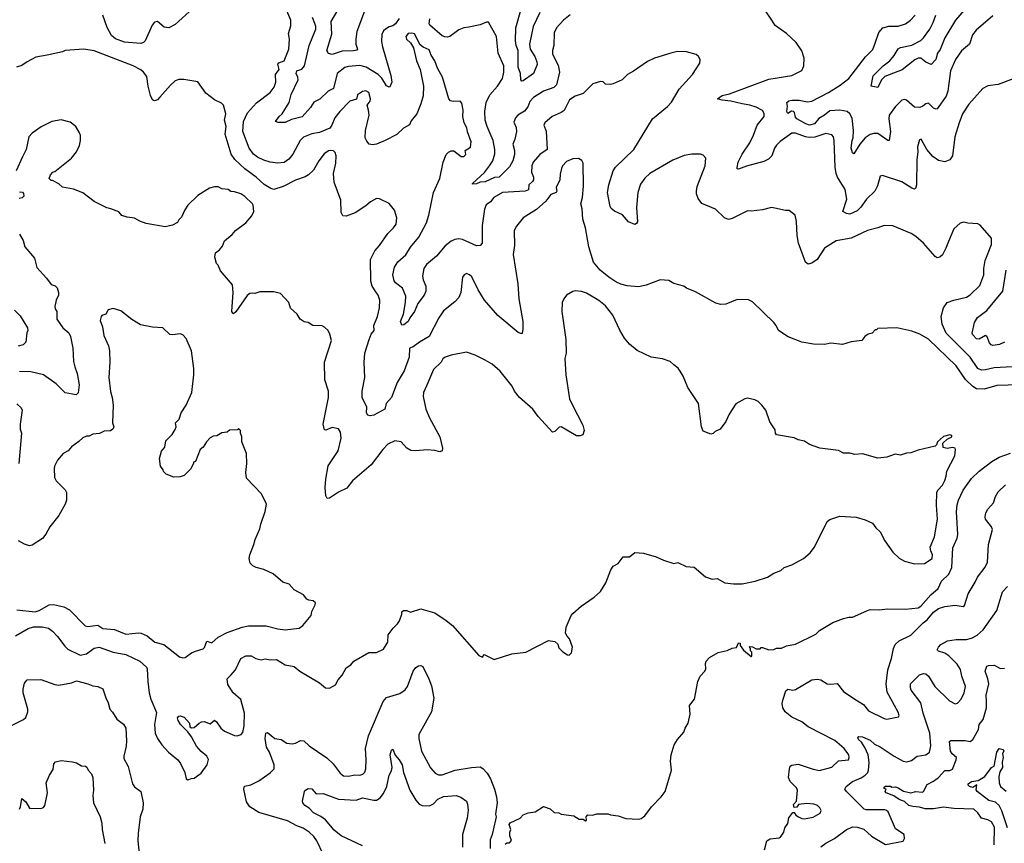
# Model space of a CAD drawing. Extents: x 1771496 to 1971148, y 471553 to 643630.
# Tile 124 of 256: x 1895837 to 1903614, y 517086 to 523589. Entities that reach past the tile are written whole.
import ezdxf

# ---------------------------------------------------------------- set-up
doc = ezdxf.new("R2010")
doc.units = 0

msp = doc.modelspace()

# ---------------------------------------------------------------- linework, layer by layer
at = {"layer": '0CON10XD'}
for points in [[(1897205, 523676.2), (1897065, 523551.2), (1897015.8, 523524.2), (1896978.8, 523528.8), (1896925, 523573.8), (1896901.9, 523568.1), (1896884.5, 523545.5), (1896828.5, 523421.5), (1896815, 523408.1), (1896795, 523401.8), (1896665, 523412.6), (1896595, 523437.6), (1896561.5, 523465), (1896528.1, 523528.1), (1896493.5, 523625)], [(1897979.8, 523540.2), (1897980, 523585), (1897925, 523707.5)], [(1898561.1, 523655), (1898500, 523495), (1898491.1, 523435), (1898491.9, 523395), (1898505.7, 523355), (1898500.9, 523349.1), (1898475, 523342.7), (1898385, 523340), (1898305, 523314.4), (1898275, 523321.2), (1898262, 523345), (1898301.8, 523475), (1898296.7, 523575), (1898348.9, 523665)], [(1899944.6, 523645), (1899893.3, 523535), (1899862.9, 523395), (1899869.4, 523355), (1899905, 523298.1), (1899922.5, 523255), (1899924.3, 523235), (1899895.8, 523165), (1899815, 523105.8), (1899802.5, 523102.5), (1899794.4, 523114.4), (1899792.5, 523165), (1899774.8, 523215), (1899775.4, 523345), (1899758.4, 523385), (1899752.4, 523422.4), (1899757.3, 523525), (1899794.5, 523664.5)], [(1901778.8, 523585), (1901716.7, 523675)], [(1903296.4, 523665), (1903227.7, 523585), (1903143.3, 523446.7), (1903107.6, 523352.4), (1903087.1, 523325), (1903073.1, 523275), (1903035.6, 523234.4), (1902995, 523254.5), (1902955, 523284.4), (1902935, 523285.5), (1902908.1, 523271.9), (1902807.6, 523192.4), (1902670.4, 523139.6), (1902645.3, 523114.7), (1902615, 523052.5), (1902562.5, 523065), (1902577.3, 523145), (1902657.5, 523225), (1902709.6, 523265), (1902743.9, 523306.1), (1902775, 523357.5), (1902795, 523368), (1902885, 523387.3), (1902954.2, 523425), (1902975, 523446.7), (1903026.3, 523513.7), (1903052.7, 523567.3), (1903072.2, 523625)], [(1898835, 523599.2), (1898805, 523556.9), (1898785, 523540), (1898755, 523531.9), (1898726, 523515), (1898710.2, 523499.8), (1898697.9, 523472.1), (1898694.5, 523415.5), (1898701.5, 523375), (1898768.9, 523148.9), (1898775.6, 523095), (1898761.7, 523058.3), (1898755, 523056), (1898735, 523067.8), (1898697.2, 523127.2), (1898669.1, 523155), (1898575, 523214.1), (1898524.1, 523225.9), (1898431.6, 523218.4), (1898405, 523211.8), (1898345.5, 523164.5), (1898315.7, 523045), (1898273.5, 523025), (1898208.4, 522961.6), (1898161.5, 522938.5), (1898134.4, 522895), (1898068.9, 522821.1), (1897985, 522801.9), (1897935, 522777.1), (1897878.3, 522778.3), (1897857.5, 522785), (1897886.1, 522823.9), (1897911.4, 522845), (1897965.6, 522935), (1897981.7, 522998.3), (1898035.9, 523115), (1898034.6, 523135), (1898021.8, 523165), (1898025, 523183.8), (1898065, 523198.8), (1898085.9, 523225), (1898124.7, 523385.3), (1898176.3, 523515), (1898176.6, 523535), (1898168, 523558), (1898150.5, 523605)], [(1900185, 523627.1), (1900132.5, 523585), (1900077.1, 523525), (1900058.1, 523485), (1900056.4, 523385), (1900044.4, 523345), (1900045.5, 523315.5), (1900090.2, 523230.2), (1900101.4, 523175), (1900077.3, 523075), (1900056.6, 523053.4), (1899975, 523025.5), (1899895, 522973.3), (1899866.1, 522943.9), (1899850, 522900), (1899824.1, 522865.9), (1899772.9, 522835), (1899753.3, 522815), (1899739.7, 522779.7), (1899758.2, 522738.2), (1899761.1, 522705), (1899749.4, 522645), (1899732.9, 522607.1), (1899745.5, 522555), (1899744.7, 522525), (1899733.5, 522475), (1899705, 522428.1), (1899625, 522346.7), (1899587.3, 522342.7), (1899515, 522307.5), (1899475, 522305.8), (1899445.8, 522294.2), (1899415, 522290), (1899413.3, 522295), (1899507.2, 522382.8), (1899548.5, 522435), (1899574.6, 522475.4), (1899589.1, 522530.9), (1899590, 522565), (1899577.2, 522635), (1899529.2, 522745), (1899514.1, 522795), (1899511.3, 522865), (1899522.9, 522935), (1899551.2, 522995), (1899611.4, 523065), (1899649.5, 523125), (1899660.9, 523175), (1899661.2, 523225), (1899615.4, 523325.4), (1899603.1, 523455), (1899539.3, 523569.3), (1899525, 523570), (1899475, 523548.8), (1899385, 523528.8), (1899345, 523525.8), (1899305, 523509.4), (1899235, 523456), (1899215, 523450), (1899195, 523452.5), (1899175, 523462.5), (1899075.7, 523545), (1899070.6, 523555), (1899077.9, 523595)], [(1903685, 523121.4), (1903565, 523077.1), (1903485, 523067.5), (1903445, 523046), (1903335, 522920.8), (1903284.4, 522845), (1903256.5, 522775), (1903224.5, 522665), (1903204.4, 522515), (1903185, 522482.9), (1903145, 522467.8), (1903095, 522477.8), (1903048.9, 522508.9), (1903002, 522565), (1902957.5, 522645), (1902945, 522640), (1902930, 522585), (1902931.2, 522545), (1902922.9, 522485), (1902921.4, 522285), (1902912.5, 522255), (1902905, 522251.2), (1902885, 522258), (1902805, 522307.5), (1902652, 522358), (1902635, 522352.5), (1902613.7, 522276.3), (1902591.1, 522235), (1902526.9, 522173.1), (1902481.9, 522108.1), (1902450.9, 522079.1), (1902395, 522053.8), (1902368.8, 522058.8), (1902340, 522075), (1902369.2, 522170.8), (1902358.3, 522248.3), (1902297.9, 522345), (1902286.2, 522375), (1902278.2, 522425), (1902271.1, 522635), (1902264.2, 522665), (1902250.9, 522680.9), (1902205, 522690), (1902118.3, 522661.7), (1902072.1, 522657.9), (1902043, 522663), (1901965, 522693.6), (1901935, 522692.5), (1901845, 522626.5), (1901815, 522596.9), (1901800, 522575), (1901778.1, 522515), (1901753, 522487), (1901715, 522468.5), (1901577.6, 522432.4), (1901515, 522408), (1901505, 522412.5), (1901503.1, 522423.1), (1901511.8, 522465), (1901543, 522527), (1901605, 522616), (1901632.9, 522677.1), (1901661.9, 522755), (1901716.7, 522825), (1901717.9, 522847.9), (1901705, 522870.8), (1901655, 522898.9), (1901605, 522914.5), (1901543.4, 522923.4), (1901455, 522946.7), (1901385, 522952.9), (1901350, 522965), (1901385, 522990), (1901445, 523004.4), (1901755, 523118.2), (1901935, 523148.1), (1902015, 523186.7), (1902030, 523225), (1902034, 523285), (1902014.2, 523344.2), (1901969.7, 523409.7), (1901895, 523478.8), (1901805, 523543.3), (1901778.8, 523585)], [(1903525, 523618.8), (1903393.1, 523506.9), (1903362, 523468), (1903339.1, 523395), (1903275, 523341.9), (1903229.5, 523275), (1903188.1, 523185), (1903167.5, 523025), (1903154.6, 522985), (1903085, 522884.4), (1903075, 522881.9), (1903055, 522890.5), (1903015, 522930), (1902995, 522925.8), (1902972, 522905), (1902946.7, 522895), (1902905, 522897.8), (1902842.4, 522952.4), (1902825, 522958.5), (1902805, 522953.5), (1902755, 522902.7), (1902704.7, 522835.3), (1902702.7, 522805), (1902715.5, 522705), (1902705, 522636.2), (1902695, 522635.8), (1902615, 522689.6), (1902585, 522690.7), (1902555, 522682.2), (1902515, 522656.9), (1902473.7, 522606.3), (1902425, 522530), (1902415, 522537.5), (1902403.9, 522575), (1902411.9, 522635), (1902420.3, 522655), (1902422.1, 522715), (1902412.3, 522812.3), (1902393.3, 522845), (1902372.7, 522862.7), (1902315.8, 522874.2), (1902235, 522868.3), (1902195, 522834.3), (1902150.3, 522809.7), (1902115, 522766), (1902075.6, 522755.6), (1902045.8, 522765.8), (1901975, 522806), (1901965, 522820), (1901957.5, 522855), (1901948, 522865), (1901934.5, 522865.5), (1901905, 522847.5), (1901896.2, 522865), (1901900.9, 522905), (1901896, 522935), (1901912.8, 522947.2), (1901935, 522952.5), (1901995, 522952.5), (1902058.7, 522941.3), (1902095, 522944.5), (1902225, 523012.7), (1902317.1, 523072.9), (1902385, 523125.8), (1902518.9, 523295), (1902576.5, 523353.5), (1902595.4, 523404.6), (1902623.1, 523486.9), (1902655, 523524), (1902703, 523537), (1902775, 523538.1), (1902833.3, 523555), (1902874, 523585), (1902910.8, 523625)], [(1903725, 520851.2), (1903535, 520840.4), (1903465, 520823.4), (1903435, 520820.8), (1903405, 520835.5), (1903345.4, 520925), (1903154.7, 521114.7), (1903122.3, 521185), (1903115.5, 521244.5), (1903133.1, 521315), (1903164, 521355), (1903215, 521374.4), (1903315, 521396.9), (1903345, 521415.6), (1903420.4, 521489.6), (1903453.3, 521575), (1903453.5, 521625), (1903462.8, 521687.2), (1903514, 521815), (1903514.1, 521864.1), (1903425, 521967.5), (1903405, 521977.5), (1903325, 521982.5), (1903295, 521990), (1903265, 521982.5), (1903215, 521937.5), (1903172.7, 521837.3), (1903153.8, 521785), (1903125, 521732.5), (1903105, 521713.3), (1903085, 521710), (1903068.3, 521718.3), (1902975.7, 521825.7), (1902915, 521878), (1902879.7, 521899.7), (1902735, 521961.2), (1902665, 521963.8), (1902615.7, 521944.3), (1902535, 521924.2), (1902405, 521863.3), (1902285, 521842), (1902195, 521786.2), (1902135.6, 521694.4), (1902095, 521666), (1902065, 521658.8), (1902044, 521675), (1901990, 521825), (1901977.1, 521885), (1901973.8, 521995), (1901962.5, 522045), (1901915, 522082.5), (1901885, 522082.5), (1901801.7, 522101.7), (1901775, 522106.7), (1901705, 522087.5), (1901615, 522077.5), (1901585, 522080), (1901465, 522020), (1901435, 522012), (1901403.3, 522025), (1901334.2, 522094.2), (1901225, 522138), (1901197, 522177), (1901182.5, 522215), (1901182, 522235), (1901187.7, 522272.3), (1901252.5, 522435), (1901257.5, 522495), (1901235, 522520), (1901215, 522527.5), (1901145, 522526.7), (1901085, 522516.2), (1900995, 522480), (1900815, 522374), (1900775, 522338.8), (1900739.7, 522290.3), (1900720, 522225), (1900709.2, 522105), (1900716.4, 521993.6), (1900709.3, 521980.7), (1900695, 521972.5), (1900645, 521993.3), (1900598.8, 522048.8), (1900535, 522076.2), (1900508.8, 522098.8), (1900500, 522115), (1900481.1, 522225), (1900489.4, 522285), (1900525, 522396.7), (1900544.2, 522425), (1900688.1, 522565), (1900834.4, 522805), (1900955.3, 522904.7), (1900985, 522938.6), (1901045, 523040), (1901151.2, 523155), (1901210, 523245), (1901212.5, 523275), (1901199.3, 523299.3), (1901180, 523315), (1901105, 523336.2), (1901032.7, 523337.3), (1900980, 523325), (1900852.5, 523285), (1900795, 523258), (1900685, 523181.2), (1900637.5, 523155), (1900596.1, 523113.9), (1900525, 523082.5), (1900505, 523077.5), (1900465, 523080), (1900447, 523097), (1900425, 523100), (1900365, 523082.5), (1900286.7, 523005), (1900225, 522985.8), (1900178.8, 522955), (1900137, 522873), (1900115, 522857.1), (1900043.8, 522825), (1899985, 522775.8), (1899976, 522755), (1899995, 522710), (1900004, 522565), (1899945, 522524.3), (1899892.1, 522465), (1899882.7, 522435), (1899880, 522385), (1899895.4, 522345), (1899895.3, 522325), (1899888.6, 522311.4), (1899857.8, 522285), (1899856, 522246), (1899830, 522235), (1899650, 522225), (1899582.2, 522185), (1899555, 522151.1), (1899522.9, 522127.1), (1899508.2, 522091.8), (1899490, 521965), (1899488.8, 521825), (1899474.1, 521805.9), (1899445, 521802.5), (1899335, 521854.4), (1899305, 521858.6), (1899275, 521854.4), (1899245, 521840), (1899196.6, 521803.4), (1899128.7, 521721.3), (1899050, 521655), (1899030.6, 521625), (1899020, 521565), (1899024.3, 521535), (1899044.3, 521484.3), (1899045.7, 521445), (1899031.9, 521415), (1898982.4, 521347.6), (1898954.4, 521285), (1898918.1, 521235), (1898905.6, 521205), (1898870.5, 521180.5), (1898855, 521177.5), (1898846, 521205), (1898869.4, 521265), (1898885.6, 521355), (1898886.2, 521405), (1898859.8, 521469.8), (1898805, 521511.5), (1898795, 521526.2), (1898785.5, 521575), (1898798.2, 521635), (1898825, 521676.9), (1898887.3, 521732.7), (1898925, 521794.2), (1898989.1, 521870.9), (1899050.4, 521985), (1899070, 522045), (1899106.2, 522225), (1899155.5, 522335), (1899182.2, 522465), (1899205, 522523.3), (1899225, 522543.8), (1899245, 522553.8), (1899265, 522553.8), (1899325, 522508), (1899345, 522508.8), (1899360, 522525), (1899356, 522555), (1899398, 522582), (1899404.4, 522625), (1899373.7, 522703.7), (1899368.1, 522735), (1899348.5, 522775), (1899336.5, 522825), (1899338.9, 522875), (1899328.8, 522928.8), (1899315, 522946.7), (1899261.7, 522941.7), (1899239.5, 522949.5), (1899226, 522965), (1899175.6, 523135), (1899138.5, 523205), (1899117.5, 523265), (1899088.5, 523308.5), (1899070.6, 523350.6), (1899022.8, 523372.8), (1899000.5, 523390.5), (1898955, 523476), (1898935, 523482.5), (1898905, 523480), (1898886.9, 523455), (1898892.5, 523435), (1898924.3, 523405), (1898947.1, 523367.1), (1898972.5, 523265), (1898999.2, 523195), (1899025.7, 523065), (1899022.9, 522987.1), (1899005.7, 522925), (1898973.6, 522846.4), (1898930, 522790), (1898915, 522758.6), (1898868.8, 522731.2), (1898815, 522682.9), (1898725, 522634.4), (1898655, 522607.1), (1898625, 522600.8), (1898597.3, 522607.3), (1898579.1, 522629.1), (1898567, 522657), (1898568.9, 522715), (1898596.7, 522835), (1898593.5, 522875), (1898581.9, 522915), (1898604.3, 522945), (1898608.6, 522965), (1898595, 523013.3), (1898571.7, 523028.3), (1898545, 523022), (1898505, 522996), (1898497.6, 522962.4), (1898446, 522945), (1898365.7, 522865), (1898326.9, 522815), (1898302.7, 522755), (1898286.9, 522733.1), (1898205, 522698.2), (1898145, 522688.8), (1898077.9, 522662.1), (1898052.2, 522635), (1897993.7, 522526.3), (1897963, 522487), (1897925, 522461.8), (1897875, 522456.4), (1897815, 522463.5), (1897765, 522478.8), (1897715, 522503.8), (1897685, 522527.1), (1897650.8, 522575), (1897600.4, 522705), (1897603.6, 522785), (1897637.6, 522852.4), (1897706.7, 522933.3), (1897815, 523013.3), (1897846.9, 523055), (1897860, 523095), (1897858.2, 523155), (1897885.4, 523195), (1897875, 523238), (1897885, 523249.4), (1897926.5, 523265), (1897961.8, 523355), (1897967.3, 523435), (1897961.1, 523481.1), (1897979.8, 523540.2)], [(1903734.6, 520705.4), (1903555, 520699.6), (1903455, 520670.9), (1903395, 520674.6), (1903365, 520693.6), (1903307.6, 520747.6), (1903234.4, 520855), (1903015, 521065.7), (1902947.3, 521107.3), (1902885, 521128.8), (1902765, 521156.2), (1902615, 521150), (1902605, 521140), (1902595, 521140), (1902570, 521115), (1902540, 521105), (1902513.6, 521086.4), (1902490, 521055), (1902405, 521046.7), (1902336.2, 521023.8), (1902245, 521036.2), (1902195, 521023.3), (1902107, 521027), (1902015, 521043.3), (1901907.5, 521085), (1901830, 521135), (1901812.5, 521175), (1901795, 521197.5), (1901625, 521360), (1901595, 521376.2), (1901505, 521380), (1901415, 521343.3), (1901375, 521340), (1901335, 521350), (1901175, 521441.2), (1901105, 521468.8), (1901083.9, 521483.9), (1901005, 521506.7), (1900965, 521528.8), (1900895, 521533.8), (1900785, 521494.2), (1900725, 521480), (1900635, 521488.5), (1900585, 521501.5), (1900545, 521520.5), (1900489.4, 521555), (1900422, 521612), (1900370, 521675), (1900332.2, 521795), (1900305.5, 521945), (1900285.5, 522015), (1900280.5, 522095), (1900269.5, 522135), (1900283.3, 522185), (1900290, 522275), (1900288, 522455), (1900277, 522477), (1900251.7, 522491.7), (1900205, 522490.8), (1900155, 522470), (1900125.6, 522435), (1900116.5, 522415), (1900105, 522370), (1900104.3, 522325), (1900073.3, 522265), (1900080.6, 522235), (1900075.8, 522225), (1900032.6, 522207.4), (1899992, 522155), (1899920.3, 522089.7), (1899813.3, 522025), (1899761.2, 521958.8), (1899744, 521925), (1899745.7, 521805), (1899734.4, 521735), (1899772.4, 521502.4), (1899778.6, 521385), (1899810.8, 521205), (1899812, 521145), (1899805, 521112.5), (1899795, 521110), (1899775, 521118.8), (1899615, 521252.9), (1899508.1, 521375), (1899459.4, 521455), (1899408, 521558), (1899390, 521575), (1899365, 521583.8), (1899346.7, 521575), (1899334, 521555), (1899322.5, 521435), (1899305.4, 521394.6), (1899275, 521361.4), (1899185, 521290.8), (1899146.7, 521235), (1899072.7, 521087.3), (1898995, 521042.5), (1898945, 521005.4), (1898915.8, 520994.2), (1898913.2, 520925), (1898875, 520816), (1898819.6, 520725), (1898775, 520606.2), (1898731.7, 520558.3), (1898721.2, 520515), (1898635, 520466.2), (1898605, 520460), (1898587, 520467), (1898576.7, 520485), (1898578.8, 520528.8), (1898543.1, 520605), (1898540.9, 520655), (1898562.3, 520765), (1898557.8, 520885), (1898563.6, 520955), (1898596.5, 521065), (1898614.6, 521105.4), (1898635.7, 521134.3), (1898633.8, 521175), (1898663.1, 521245), (1898679.2, 521315), (1898682.9, 521375), (1898667.5, 521415), (1898649.5, 521439.5), (1898621.4, 521485), (1898610, 521525), (1898608.6, 521695), (1898642, 521765), (1898679.2, 521805), (1898745, 521902), (1898790, 521945), (1898810, 521975), (1898816.2, 522025), (1898796.7, 522085), (1898755, 522136.7), (1898680, 522175), (1898655, 522176.7), (1898608, 522152), (1898570.7, 522119.3), (1898487.5, 522065), (1898415, 522036.7), (1898390.7, 522040.7), (1898377, 522067), (1898373.3, 522165), (1898320, 522305), (1898316.1, 522373.9), (1898332.9, 522455), (1898335.6, 522515), (1898329.3, 522539.3), (1898315, 522554.3), (1898295, 522557.3), (1898275, 522552.2), (1898240.9, 522529.1), (1898200, 522475), (1898158.2, 522401.8), (1898117.2, 522362.8), (1898092, 522348), (1898015, 522321.5), (1897919.3, 522270.7), (1897845, 522248.9), (1897821.2, 522255), (1897767, 522287), (1897705, 522346.4), (1897615, 522410.9), (1897536.1, 522486.1), (1897506.2, 522526.2), (1897458.8, 522685), (1897468.1, 522745), (1897455.3, 522795), (1897464.5, 522845), (1897445.8, 522915), (1897430.9, 522930.9), (1897375, 522956), (1897308.3, 523008.3), (1897245, 523097.5), (1897133.9, 523116.1), (1897095, 523116.2), (1897065, 523106.2), (1897027.3, 523072.7), (1896945, 522976.2), (1896925, 522956.7), (1896903, 522947), (1896886.4, 522956.4), (1896871.2, 522991.2), (1896850.8, 523065), (1896840.3, 523140.3), (1896816.2, 523175), (1896795, 523192), (1896733.3, 523225), (1896425, 523343.8), (1896343.9, 523356.1), (1896195, 523346), (1896175, 523336.2), (1896055, 523308.8), (1895965, 523293.8), (1895895, 523256.7), (1895855, 523226.7), (1895812.5, 523215)], [(1900152.5, 518792.5), (1900192, 518885), (1900205, 518901.2), (1900270.9, 518959.1), (1900375, 519030), (1900424.3, 519075.7), (1900467.9, 519142.1), (1900505.7, 519244.3), (1900525.8, 519274.2), (1900565, 519296.2), (1900605, 519347.5), (1900655, 519347.5), (1900695, 519383.3), (1900765, 519376.2), (1900865, 519348.8), (1900922.7, 519322.7), (1901005, 519296.7), (1901035, 519303.3), (1901101.7, 519271.7), (1901165, 519267.5), (1901255, 519191.2), (1901307, 519173), (1901345, 519177.5), (1901406.1, 519143.9), (1901475.9, 519134.1), (1901545, 519136), (1901647.5, 519155), (1901745, 519188.8), (1901795, 519220), (1901849.4, 519240.6), (1901876.7, 519265), (1901935.6, 519284.4), (1902028.8, 519335), (1902081.2, 519378.8), (1902113.8, 519425), (1902215, 519627.5), (1902235, 519643.3), (1902315, 519670), (1902445, 519661.2), (1902515, 519641.2), (1902572.5, 519615), (1902598.3, 519578.3), (1902633.3, 519545), (1902671.2, 519475), (1902734.4, 519384.4), (1902785, 519338.8), (1902825, 519313.8), (1902905, 519294), (1902985, 519294.2), (1903044.5, 519335.5), (1903047.9, 519365), (1903034.6, 519395), (1903029.7, 519425), (1903061.8, 519505), (1903086.7, 519645), (1903078.1, 519755), (1903082.5, 519855), (1903090.5, 519875), (1903125.5, 519915), (1903145, 519950.8), (1903156.2, 519985), (1903160, 520025), (1903223.3, 520145), (1903230, 520195), (1903226.7, 520205), (1903205, 520212), (1903164.1, 520204.1), (1903131.2, 520211.2), (1903127.5, 520245), (1903163.3, 520276.7), (1903200, 520295), (1903200, 520305), (1903185, 520310), (1903135, 520297.5), (1903087.5, 520255), (1903078.3, 520231.7), (1903067, 520223), (1902935, 520190), (1902875, 520168), (1902842.5, 520167.5), (1902795, 520152), (1902752.3, 520157.7), (1902686.1, 520133.9), (1902615, 520127.5), (1902495, 520160), (1902435, 520156.7), (1902395, 520166.7), (1902345, 520166.7), (1902305, 520186.7), (1902156.1, 520206.1), (1902075, 520236.2), (1902035, 520261.2), (1901985, 520271.2), (1901955, 520288), (1901815, 520310), (1901806.7, 520325), (1901805, 520350), (1901763.3, 520415), (1901730, 520505), (1901700, 520545), (1901670, 520575), (1901645, 520588.8), (1901585, 520601.2), (1901565, 520596.7), (1901493.3, 520555), (1901441.2, 520475), (1901415, 520417.5), (1901370, 520355), (1901331.7, 520338.3), (1901315, 520322.5), (1901295, 520317.5), (1901235, 520340), (1901222.5, 520375), (1901197.7, 520557.7), (1901114.1, 520684.1), (1901076.7, 520775), (1901053.3, 520815), (1901037.7, 520837.7), (1901005, 520863.3), (1900975, 520890), (1900915, 520910), (1900824.2, 520924.2), (1900715, 520978), (1900655, 521026), (1900615, 521073.8), (1900577.6, 521137.6), (1900522.9, 521255), (1900465, 521329.2), (1900412.6, 521372.6), (1900315, 521429.2), (1900275, 521444), (1900225, 521448), (1900205, 521443.8), (1900155.9, 521414.1), (1900134, 521385), (1900122, 521355), (1900119.2, 521285), (1900151.2, 521065), (1900153.6, 520956.4), (1900142, 520915), (1900150, 520785), (1900180, 520595), (1900201.4, 520551.4), (1900285, 520387.5), (1900296, 520345), (1900285, 520312.5), (1900265, 520303.3), (1900235, 520303.3), (1900115, 520373.3), (1900099.3, 520370.7), (1900065, 520337.5), (1900045, 520332.5), (1899933.3, 520455), (1899890, 520515), (1899786.1, 520606.1), (1899746.2, 520655), (1899726.2, 520695), (1899631.2, 520815), (1899567.9, 520867.9), (1899515, 520900), (1899435, 520940), (1899365, 520963.8), (1899245, 520941.2), (1899197.5, 520925), (1899178.3, 520911.7), (1899165.8, 520884.2), (1899105, 520826.7), (1899053.3, 520703.3), (1899027.5, 520645), (1899024.2, 520615), (1899044.3, 520515), (1899074.2, 520445), (1899156, 520295), (1899178, 520205), (1899175, 520183.8), (1899155, 520175.8), (1899115, 520188), (1899055, 520194), (1898965, 520183.8), (1898926.7, 520186.7), (1898895, 520206.7), (1898850, 520255), (1898800, 520265), (1898745, 520238), (1898705, 520196.2), (1898614.5, 520075.5), (1898465, 519948), (1898420.8, 519889.2), (1898355, 519857.5), (1898285, 519811.2), (1898265, 519807.5), (1898255, 519830), (1898250, 519895), (1898255, 519960), (1898272.6, 520067.4), (1898352.9, 520185), (1898375.6, 520285), (1898371.2, 520331.2), (1898355, 520358.8), (1898305, 520368.8), (1898255, 520348.8), (1898245, 520350), (1898232.9, 520395), (1898276, 520605), (1898276.1, 520656.1), (1898246.7, 520745), (1898243.8, 520885), (1898300, 521055), (1898286.4, 521106.4), (1898272.5, 521135), (1898245, 521162.5), (1898225, 521172.5), (1898153.6, 521173.6), (1898115, 521197.5), (1898083.3, 521203.3), (1898053.6, 521223.6), (1898027.5, 521265), (1897975, 521310), (1897962.5, 521355), (1897897, 521427), (1897845, 521440), (1897735, 521440), (1897695, 521426.7), (1897675, 521428.8), (1897654.1, 521425.9), (1897635, 521412.5), (1897545, 521282.5), (1897525, 521267.5), (1897520.7, 521270.7), (1897513.3, 521285), (1897523.8, 521435), (1897516.7, 521495), (1897423.3, 521605), (1897405, 521650), (1897392.5, 521665), (1897377.5, 521715), (1897383, 521747), (1897415, 521772.5), (1897438.3, 521801.7), (1897455, 521842.5), (1897515.9, 521894.1), (1897542.5, 521925), (1897623.9, 521986.1), (1897669.5, 522040.5), (1897686.7, 522075), (1897680, 522125), (1897676.2, 522135), (1897615, 522193.8), (1897585, 522213.3), (1897535, 522230), (1897505, 522233.3), (1897485, 522247.5), (1897435, 522252.5), (1897405, 522270), (1897375, 522270), (1897335, 522257.5), (1897245, 522200), (1897166.1, 522123.9), (1897141.7, 522088.3), (1897115, 522030), (1897095, 522010), (1897083, 521987), (1897045, 521967.5), (1896985, 521952.5), (1896835, 521980), (1896785, 521997.5), (1896745, 522022.5), (1896685, 522030), (1896645, 522043.3), (1896620.7, 522070.7), (1896556.4, 522096.4), (1896525, 522102.5), (1896425, 522152.5), (1896335, 522222.5), (1896261.7, 522251.7), (1896175, 522267.5), (1896145, 522292.5), (1896095, 522320), (1896085, 522320), (1896070, 522335), (1896080, 522365), (1896100, 522385), (1896115, 522390), (1896247.5, 522495), (1896286.7, 522545), (1896308.8, 522595), (1896316.2, 522635), (1896316.2, 522675), (1896310, 522695), (1896280, 522745), (1896235, 522778.8), (1896165, 522798), (1896090, 522785), (1896007.7, 522742.3), (1895936.4, 522693.6), (1895910, 522665), (1895889.2, 522565), (1895860, 522505), (1895810, 522395)], [(1895835, 522230), (1895858.3, 522228.3), (1895867, 522217), (1895870, 522195), (1895857, 522183), (1895831.7, 522178.3)], [(1895835.7, 521895), (1895863.5, 521845), (1895878.9, 521795), (1895954.4, 521705), (1895973.4, 521633.4), (1896049.3, 521549.3), (1896085, 521498), (1896118.5, 521488.5), (1896132.6, 521472.6), (1896144.4, 521435), (1896143.5, 521415), (1896125.5, 521375), (1896115.8, 521325), (1896116.1, 521306.1), (1896130, 521285), (1896129.4, 521225), (1896177.2, 521157.2), (1896225.5, 521115.5), (1896238.3, 521088.3), (1896255.5, 520995.5), (1896261.4, 520891.4), (1896272.5, 520847.5), (1896291.1, 520795), (1896305.7, 520705), (1896298.3, 520641.7), (1896283.9, 520626.1), (1896195, 520641.9), (1896124, 520714), (1896023.8, 520785), (1895925, 520808.5), (1895835, 520810)], [(1903615, 521042), (1903575.5, 521024.5), (1903525, 521016.2), (1903511.7, 521021.7), (1903497.3, 521037.3), (1903478.8, 521085), (1903465, 521096.2), (1903415, 521067.5), (1903395, 521070), (1903365, 521100), (1903359.2, 521115), (1903378, 521198), (1903402.6, 521237.4), (1903476, 521294), (1903601.9, 521445), (1903628.1, 521611.9)], [(1895796.2, 521295), (1895841.7, 521251.7), (1895900, 521155), (1895902, 521135), (1895894.4, 521115.6), (1895886.3, 521043.7), (1895865, 521020.6), (1895825, 521011.5)], [(1895815, 518929.2), (1895960, 518915), (1895990, 518925), (1896071.1, 518968.9), (1896105, 518970.8), (1896150.4, 518960.4), (1896185, 518954.5), (1896230.7, 518930.7), (1896355, 518802.2), (1896375, 518797.9), (1896455, 518807.5), (1896495, 518781.8), (1896585, 518773.6), (1896675, 518736.9), (1896775, 518748.5), (1896795.4, 518745.4), (1896843.9, 518723.9), (1896905, 518674.3), (1896976.7, 518655), (1897099.3, 518559.3), (1897125, 518550), (1897145, 518553.3), (1897195, 518590), (1897225, 518604), (1897285, 518621.2), (1897296.8, 518633.2), (1897315, 518681.2), (1897355, 518668), (1897405.6, 518714.4), (1897475, 518750.8), (1897595, 518791.9), (1897645, 518802.5), (1897767.7, 518802.3), (1897785, 518803.8), (1897875, 518780.8), (1897935, 518772.5), (1898045, 518783.8), (1898073.8, 518805), (1898140, 518885), (1898143.6, 518916.4), (1898171.7, 518968.3), (1898172.5, 518985), (1898155, 519000), (1898120, 519005), (1898105, 519013.3), (1898079.3, 519049.3), (1898005, 519086.7), (1897965, 519132.5), (1897915, 519147.5), (1897840, 519215), (1897765, 519247.5), (1897705, 519263.3), (1897677.7, 519277.7), (1897658.3, 519298.3), (1897648.8, 519335), (1897653.8, 519365), (1897686.7, 519445), (1897696.7, 519485), (1897735, 519570), (1897741.2, 519605), (1897776.7, 519705), (1897786.7, 519765), (1897746.1, 519846.1), (1897628.3, 519968.3), (1897622.5, 520015), (1897630, 520085), (1897627.5, 520165), (1897592.5, 520255), (1897592.5, 520295), (1897580, 520325), (1897580, 520345), (1897565, 520360), (1897558.3, 520351.7), (1897495, 520347.5), (1897475, 520332.5), (1897435, 520327.5), (1897395, 520303.3), (1897365, 520300), (1897342.3, 520287.7), (1897312.5, 520255), (1897287.5, 520215), (1897262.5, 520195), (1897225, 520100), (1897210, 520095), (1897210, 520085), (1897185, 520040), (1897135, 519990), (1897105, 519980), (1897055, 519977.5), (1896995, 520000), (1896971.7, 520021.7), (1896970, 520035), (1896950, 520065), (1896942.5, 520125), (1896958.3, 520181.7), (1896982.5, 520215), (1896992.5, 520265), (1897042.5, 520315), (1897065, 520352.5), (1897073.8, 520375), (1897068.8, 520405), (1897096, 520435), (1897112.5, 520485), (1897150.8, 520545), (1897195.8, 520645), (1897212.5, 520785), (1897212.5, 520835), (1897193.8, 520975), (1897150.7, 521070.7), (1897125, 521100), (1897105, 521107.5), (1897045, 521100), (1897023, 521103), (1896967, 521157), (1896885, 521162.5), (1896790.7, 521180.7), (1896721.7, 521221.7), (1896635, 521290), (1896575, 521307.5), (1896535, 521297.5), (1896517.5, 521265), (1896485, 521252.5), (1896480, 521245), (1896473.3, 521215), (1896490, 521165), (1896501.2, 521095), (1896537.5, 521015), (1896546.2, 520975), (1896548.8, 520885), (1896540, 520765), (1896554.1, 520654.1), (1896568.8, 520605), (1896576.2, 520545), (1896570, 520405), (1896580, 520375), (1896573, 520357), (1896555, 520342.5), (1896505, 520340), (1896467, 520323), (1896415, 520317.5), (1896385, 520300), (1896365, 520300), (1896335, 520287.5), (1896305, 520257.5), (1896245, 520217.5), (1896220, 520185), (1896180, 520165), (1896135, 520110), (1896113.3, 520065), (1896110, 520045), (1896113.3, 519975), (1896125, 519947.5), (1896196.4, 519876.4), (1896207, 519857), (1896207.5, 519795), (1896196.7, 519763.3), (1896147.5, 519675), (1896074.2, 519585.8), (1896044.2, 519525.8), (1896018.3, 519491.7), (1895935, 519440), (1895915, 519436), (1895875, 519448), (1895826.7, 519475)], [(1895815.5, 520555.5), (1895848, 520525), (1895855.7, 520505), (1895841.8, 520395), (1895841.5, 520355), (1895851.9, 520325), (1895831.4, 520085)], [(1902528.3, 518921.7), (1902555, 518931.2), (1902625, 518930.8), (1902695, 518938.6), (1902834.5, 518934.5), (1902935, 518945.8), (1902955, 518959.2), (1903033.1, 519046.9), (1903092.2, 519097.8), (1903119.5, 519155), (1903175, 519211.4), (1903199.6, 519265), (1903208, 519418), (1903241.1, 519495), (1903247.5, 519525), (1903236.2, 519703.8), (1903241.4, 519758.6), (1903251.9, 519795), (1903288.6, 519875), (1903355, 519967.1), (1903415, 520025.6), (1903515, 520101.5), (1903574.7, 520135.3), (1903664, 520166)], [(1902435, 518225.6), (1902501.7, 518181.7), (1902542.8, 518132.8), (1902665, 518072.5), (1902687.7, 518067.7), (1902777.5, 518085), (1902783.3, 518095), (1902775, 518122.5), (1902688.9, 518278.9), (1902680.5, 518345), (1902694, 518456), (1902722.9, 518545), (1902740, 518625), (1902753.6, 518656.4), (1902784.5, 518685.5), (1902875, 518730), (1902972.9, 518827.1), (1903005, 518851.2), (1903055, 518911.1), (1903095, 518940), (1903143.4, 518956.6), (1903225, 518965.8), (1903290, 518955), (1903300, 518965), (1903316.7, 519015), (1903328.1, 519055), (1903385, 519148.8), (1903401.7, 519188.3), (1903464.4, 519265.6), (1903480.6, 519305), (1903490, 519445), (1903520, 519565), (1903513.8, 519585), (1903466.2, 519645), (1903462, 519665), (1903468, 519695), (1903484.2, 519725), (1903529.1, 519775), (1903544.5, 519825.5), (1903565, 519861.2), (1903625, 519917.5)], [(1902165, 517058.8), (1902205, 517088.1), (1902274, 517125), (1902366.4, 517193.6), (1902414.6, 517215.4), (1902455, 517214.4), (1902505, 517198.6), (1902565, 517142), (1902675, 517075.8), (1902815, 517102.9), (1902825.4, 517124.6), (1902824.2, 517155), (1902755, 517200), (1902697.9, 517335), (1902685, 517346.2), (1902669.6, 517349.6), (1902525, 517350), (1902506.2, 517355), (1902366.9, 517495), (1902355.8, 517515), (1902366, 517535), (1902416, 517574), (1902485, 517603.8), (1902515, 517623.6), (1902535.2, 517644.8), (1902541.6, 517665), (1902548.2, 517725), (1902538.3, 517785), (1902513.6, 517843.6), (1902485.3, 517885.3), (1902463.3, 517905), (1902456.2, 517925), (1902465, 517930), (1902495, 517926.5), (1902555, 517900.6), (1902589.3, 517869.3), (1902635, 517848.6), (1902745, 517773.1), (1902815, 517734.5), (1902845, 517729.5), (1902880.6, 517739.4), (1902926.1, 517773.9), (1902993.9, 517786.1), (1903023.3, 517805), (1903032.9, 517855), (1903025.4, 517955), (1903016.8, 517986.8), (1902972.7, 518115), (1902955.3, 518195), (1902879.5, 518295), (1902872.5, 518315), (1902874.3, 518345), (1902945, 518417.1), (1902975, 518428), (1902994.2, 518424.2), (1903015, 518406.2), (1903065.8, 518325), (1903181.3, 518211.3), (1903225, 518186.7), (1903245, 518193.3), (1903274, 518225), (1903298.6, 518275), (1903308.6, 518325), (1903279.2, 518405), (1903267.4, 518457.4), (1903241.5, 518501.5), (1903175, 518566.7), (1903145, 518587.1), (1903094.3, 518604.3), (1903083.8, 518615), (1903093.8, 518635), (1903113.8, 518655), (1903165.6, 518684.4), (1903235, 518696.7), (1903315, 518696.2), (1903355, 518706.4), (1903400.9, 518729.1), (1903447.1, 518772.9), (1903554.4, 518925), (1903599.3, 519070.7), (1903638.8, 519115)], [(1895805, 518723.5), (1895905, 518781.5), (1895945, 518796.5), (1896015, 518795.6), (1896063.7, 518783.7), (1896095, 518760.8), (1896135, 518718), (1896192.6, 518642.6), (1896217.9, 518617.9), (1896315, 518571.9), (1896365, 518581.5), (1896424, 518626), (1896465, 518634.2), (1896575, 518595.7), (1896676.6, 518576.6), (1896785, 518524.2), (1896837.6, 518477.6), (1896844.3, 518465), (1896848.2, 518365), (1896860.5, 518275), (1896873.3, 518225), (1896918.8, 518118.8), (1896900.6, 518025), (1896907.1, 517955), (1896925.8, 517915), (1896960, 517865), (1897012.5, 517805), (1897085, 517746), (1897106.3, 517716.3), (1897142, 517645), (1897152.5, 517595), (1897165, 517586.7), (1897195, 517596.7), (1897215, 517601.2), (1897269.3, 517640.7), (1897317.1, 517705), (1897329.1, 517749.1), (1897316, 517775), (1897271.2, 517811.2), (1897233.7, 517853.7), (1897195, 517926.7), (1897166.2, 517966.2), (1897106.7, 518025), (1897087.5, 518055), (1897083.6, 518076.4), (1897095, 518090), (1897105, 518092.5), (1897135, 518082.5), (1897177.5, 518035), (1897180, 518005), (1897195, 517997.5), (1897215, 518000), (1897254.2, 518035.8), (1897274.3, 518045.7), (1897295, 518047.5), (1897341.7, 518028.3), (1897375, 518057.5), (1897392.9, 518045), (1897425, 517995.8), (1897455, 517972.5), (1897535, 517937.5), (1897555, 517936), (1897585.8, 517944.2), (1897598.9, 517961.1), (1897610.8, 518015), (1897614, 518115), (1897585, 518221.4), (1897522.9, 518275), (1897480.9, 518340.9), (1897476.9, 518385), (1897504.3, 518415), (1897540.6, 518455), (1897585, 518544.3), (1897624.6, 518565.4), (1897665, 518567.3), (1897703.3, 518545), (1897743.9, 518536.1), (1897775, 518542.5), (1897815, 518535.7), (1897865, 518538), (1897935, 518494.4), (1898005, 518482), (1898050, 518445), (1898205, 518354), (1898253, 518313), (1898285, 518310), (1898331.7, 518338.3), (1898351.7, 518378.3), (1898383.3, 518415), (1898415, 518472.5), (1898452.5, 518495), (1898477.5, 518525), (1898595, 518593.8), (1898655, 518592.7), (1898711.6, 518618.4), (1898743.8, 518675), (1898747.3, 518732.7), (1898786, 518785), (1898821.7, 518818.3), (1898837.6, 518842.4), (1898856.7, 518895), (1898856.2, 518915), (1898867.5, 518925), (1898895, 518925.6), (1898925, 518912.5), (1899005, 518937.9), (1899115, 518905.7), (1899206.2, 518846.2), (1899255, 518805.7), (1899465, 518568.8), (1899493, 518557), (1899505, 518576.2), (1899585, 518538.8), (1899725, 518583.3), (1899835, 518596.2), (1900015, 518687.5), (1900065, 518680), (1900088.3, 518658.3), (1900095, 518630), (1900127, 518597), (1900165, 518573.3), (1900177, 518573), (1900195, 518590), (1900203.3, 518635), (1900180.7, 518700.7), (1900160.7, 518720.7), (1900147.5, 518745), (1900152.5, 518792.5)], [(1899671.7, 517078.3), (1899685, 517090), (1899705, 517090), (1899721.7, 517108.3), (1899707.5, 517145), (1899707.5, 517175), (1899717.5, 517195), (1899702.5, 517235), (1899710.7, 517249.3), (1899790, 517285), (1899815, 517310), (1899853, 517327), (1899910, 517335), (1899973.6, 517376.4), (1900028.3, 517358.3), (1900058.3, 517328.3), (1900095, 517327.5), (1900115, 517317.5), (1900215, 517302.5), (1900255, 517277.5), (1900287, 517277), (1900305, 517262.5), (1900315, 517270), (1900312.5, 517295), (1900325, 517310), (1900361.7, 517308.3), (1900395, 517320), (1900485, 517320), (1900505, 517310), (1900565, 517302.5), (1900625, 517281.2), (1900725, 517276.7), (1900745, 517281.2), (1900775.9, 517304.1), (1900826.7, 517375), (1900905, 517453.3), (1900936.7, 517495), (1900986.4, 517663.6), (1900977.5, 517735), (1900982.5, 517785), (1901006.7, 517863.3), (1901032.5, 517905), (1901082.5, 517965), (1901093.3, 517996.7), (1901117.5, 518035), (1901132.5, 518105), (1901127.5, 518175), (1901167.5, 518225), (1901192.5, 518365), (1901212.5, 518405), (1901250, 518445), (1901257.5, 518465), (1901253, 518507), (1901260, 518525), (1901285, 518552.5), (1901355, 518592.5), (1901425, 518607.5), (1901465, 518627.5), (1901498.3, 518631.7), (1901515, 518670), (1901527, 518667), (1901528.3, 518648.3), (1901555, 518610), (1901615, 518560), (1901620, 518565), (1901620, 518595), (1901610, 518605), (1901610, 518625), (1901600, 518635), (1901605, 518640), (1901625, 518637.5), (1901655, 518622.5), (1901685, 518622.5), (1901695, 518632.5), (1901705, 518633.3), (1901755, 518613.3), (1901793, 518617), (1901815, 518627.5), (1901855, 518627.5), (1901893.6, 518646.4), (1901965, 518657.5), (1902125, 518737.5), (1902155, 518767.5), (1902259.3, 518830.7), (1902345, 518862.5), (1902385, 518872.5), (1902415, 518872.5), (1902528.3, 518921.7)], [(1898235, 517000), (1898185, 517106), (1898160.2, 517140.2), (1898123.8, 517173.8), (1898075, 517206.7), (1898025, 517225.5), (1897952, 517265), (1897725, 517328.9), (1897654.6, 517374.6), (1897628.9, 517415), (1897608, 517515), (1897612.9, 517537.1), (1897662.1, 517547.9), (1897725, 517578.6), (1897816.4, 517643.6), (1897847.5, 517675), (1897846.7, 517705), (1897810, 517805), (1897786.2, 517845), (1897777.1, 517915), (1897781.2, 517955), (1897795, 517960), (1897853.3, 517915), (1897902.5, 517905), (1897947.1, 517877.1), (1897989.5, 517870.5), (1898015, 517876.2), (1898055, 517898), (1898082.5, 517895), (1898123.8, 517855), (1898262.4, 517762.4), (1898313.5, 517713.5), (1898369.1, 517639.1), (1898395, 517618.9), (1898435, 517616.2), (1898483.1, 517626.9), (1898525, 517625.4), (1898548.2, 517631.8), (1898563.2, 517646.8), (1898571.8, 517675), (1898574.6, 517744.6), (1898568.9, 517835), (1898593.5, 517935), (1898706.9, 518205), (1898735, 518238.6), (1898840.2, 518269.8), (1898883, 518297), (1898900.5, 518325), (1898944.3, 518445), (1898966.2, 518475), (1898987, 518487), (1899005, 518490), (1899021.7, 518481.7), (1899070, 518385), (1899089.1, 518329.1), (1899107, 518233), (1899089.2, 518125), (1898989.4, 517945), (1898988.9, 517915), (1899010.6, 517815), (1899082.4, 517682.4), (1899119.7, 517639.7), (1899145, 517627.1), (1899175, 517626.9), (1899277.2, 517662.8), (1899405, 517685.6), (1899475, 517690.8), (1899495, 517676), (1899528.9, 517638.9), (1899555.7, 517595), (1899587.1, 517515), (1899602.6, 517452.6), (1899607.8, 517405), (1899594.4, 517315.6), (1899600, 517295), (1899595, 517272.5), (1899570, 517155), (1899554, 517115), (1899553.3, 517045)], [(1903533.9, 517073.9), (1903536.3, 517215), (1903513.2, 517255), (1903485, 517271.7), (1903433.9, 517283.9), (1903405, 517328.1), (1903372.5, 517355), (1903215, 517360.3), (1903135, 517371.1), (1903055, 517359.5), (1902988.1, 517358.1), (1902945, 517372.2), (1902892.7, 517377.3), (1902859.2, 517385), (1902825, 517415.6), (1902785, 517431.5), (1902742.2, 517462.2), (1902680, 517485), (1902672.5, 517495), (1902680, 517515), (1902665, 517520), (1902665, 517530), (1902675, 517537.5), (1902715, 517537.5), (1902725, 517530), (1902755, 517532), (1902776.2, 517525), (1902817.4, 517497.4), (1902875, 517483.6), (1902915, 517495.7), (1902965, 517490.5), (1902975, 517496), (1903005, 517551.4), (1903055, 517575.7), (1903095.2, 517604.8), (1903145, 517661.2), (1903185, 517662.2), (1903205, 517672.9), (1903234.7, 517745), (1903236.5, 517765), (1903203, 517793), (1903188.3, 517815), (1903181.1, 517888.9), (1903193.1, 517896.9), (1903245, 517897.8), (1903305, 517898.2), (1903345, 517890.8), (1903365, 517904.7), (1903411.6, 517985), (1903416.7, 518025), (1903447.2, 518065), (1903474.2, 518155), (1903474.3, 518205), (1903470.7, 518255), (1903491, 518345), (1903485.5, 518385.5), (1903462.5, 518445), (1903476.2, 518483.8), (1903489.3, 518490.7), (1903535, 518493.1), (1903585, 518466.9), (1903615, 518469.2)], [(1895765.9, 518014.1), (1895866.4, 518063.6), (1895885, 518080), (1895901.4, 518125), (1895902.5, 518145), (1895865.8, 518275), (1895864.2, 518304.2), (1895875, 518350), (1895895, 518376.7), (1896005, 518380.6), (1896115, 518339.2), (1896145, 518334.4), (1896245, 518353.3), (1896285, 518367.8), (1896375, 518345.7), (1896415, 518329.2), (1896455, 518324), (1896493.3, 518305), (1896516.2, 518235), (1896536.2, 518195), (1896548.8, 518145), (1896571.2, 518121.2), (1896605, 518066.2), (1896656, 518026), (1896676.7, 517995), (1896681.4, 517895), (1896676.8, 517853.2), (1896659.2, 517775), (1896660.8, 517755), (1896693.2, 517693.2), (1896728.8, 517555), (1896745, 517533.3), (1896793.3, 517495), (1896811.2, 517405), (1896808.8, 517355), (1896789.2, 517295), (1896773, 517167), (1896770, 517105), (1896780.8, 517005)], [(1901720, 517035), (1901738.8, 517105), (1901765, 517122), (1901835, 517128.8), (1901845.5, 517134.5), (1901873.8, 517175), (1901881.9, 517208.1), (1901905, 517242.5), (1901912.3, 517287.7), (1901945, 517330), (1901955, 517330), (1901968.3, 517308.3), (1901987.5, 517295), (1902015, 517282), (1902035, 517280), (1902105, 517292.9), (1902158.8, 517325), (1902166.7, 517345), (1902156.1, 517366.1), (1902137.5, 517385), (1902110, 517395), (1902055, 517400), (1901988.3, 517391.7), (1901975, 517372.5), (1901955, 517370), (1901948.3, 517391.7), (1901971.7, 517418.3), (1901982, 517505), (1901973.8, 517525), (1901923.3, 517575), (1901910, 517605), (1901918, 517675), (1901924.2, 517695.8), (1901935, 517703.3), (1901985, 517712), (1902105, 517672.5), (1902155, 517660.8), (1902252.9, 517687.1), (1902303.7, 517736.3), (1902382.5, 517745), (1902390, 517765), (1902385.8, 517785), (1902349.2, 517835), (1902275, 517899.2), (1902065, 518005.5), (1902015, 518044.3), (1901935, 518082.2), (1901883.1, 518125), (1901865.4, 518155.4), (1901860.7, 518190.7), (1901866.4, 518225), (1901889.5, 518290.5), (1901905, 518302.2), (1901945, 518295.7), (1901965, 518299.4), (1902095, 518377.1), (1902135, 518382.9), (1902165, 518375.8), (1902215.8, 518345.8), (1902245, 518342.5), (1902295, 518348.8), (1902345, 518285.8), (1902435, 518225.6)], [(1898545, 517067.7), (1898377.5, 517145), (1898321.3, 517191.3), (1898251.6, 517271.6), (1898215, 517299.1), (1898157.8, 517327.8), (1898123, 517363), (1898088.8, 517385), (1898073.3, 517405), (1898070.7, 517419.3), (1898088, 517495), (1898095, 517506.7), (1898115, 517518.8), (1898145, 517516.7), (1898177.7, 517477.7), (1898235, 517479.4), (1898325.3, 517445.3), (1898355, 517435.5), (1898495, 517428.1), (1898545, 517446.2), (1898635, 517426.5), (1898655, 517427.8), (1898685, 517444.4), (1898711.3, 517478.7), (1898736.5, 517535), (1898756.6, 517623.4), (1898775, 517657.5), (1898778.1, 517685), (1898763.1, 517785), (1898775, 517822.5), (1898785, 517830), (1898801.7, 517781.7), (1898835.3, 517745.3), (1898857.7, 517705), (1898869.5, 517645), (1898918.9, 517505), (1898965, 517428), (1898992, 517395), (1899015, 517384.5), (1899075, 517383.3), (1899105, 517398.9), (1899140.8, 517435), (1899185, 517456.5), (1899285, 517463.3), (1899321.3, 517451.3), (1899365, 517418.8), (1899375.5, 517395.5), (1899378.3, 517348.3), (1899371.1, 517285), (1899334.5, 517155), (1899334.5, 517055)], [(1903639.8, 517209.8), (1903595, 517343.3), (1903572.5, 517385), (1903545, 517411.4), (1903492.9, 517425), (1903399.2, 517495), (1903392.3, 517507.7), (1903397, 517547), (1903365, 517527.1), (1903338.8, 517535), (1903330, 517545), (1903330, 517555), (1903354, 517575), (1903407, 517583), (1903460, 517615), (1903512, 517685), (1903534, 517696), (1903554.2, 517805), (1903575, 517836), (1903605, 517825.7), (1903610, 517815), (1903598.8, 517795), (1903604.5, 517765), (1903596.4, 517726.4), (1903599.4, 517685), (1903578.9, 517651.1), (1903570.6, 517615), (1903573.1, 517565), (1903584.3, 517535), (1903628.5, 517498.5)], [(1895835, 517356.7), (1895844, 517375), (1895855, 517440), (1895885, 517413.3), (1895915, 517363.3), (1896005, 517360.8), (1896025, 517370), (1896035.4, 517384.6), (1896050, 517445), (1896055.6, 517485), (1896047.1, 517565), (1896071.4, 517625), (1896101.7, 517668.3), (1896107.3, 517715), (1896120, 517730), (1896165, 517739.5), (1896255, 517730.4), (1896285, 517721.4), (1896325, 517697.3), (1896355.7, 517695.7), (1896367.8, 517687.8), (1896377.5, 517665), (1896404.2, 517635), (1896415.7, 517605.7), (1896420, 517505), (1896414.4, 517465), (1896420, 517405), (1896471.4, 517295), (1896485.7, 517245), (1896488.1, 517195), (1896509.4, 517085)]]:
    msp.add_lwpolyline(points, dxfattribs=at)

doc.saveas('drawing.dxf')
